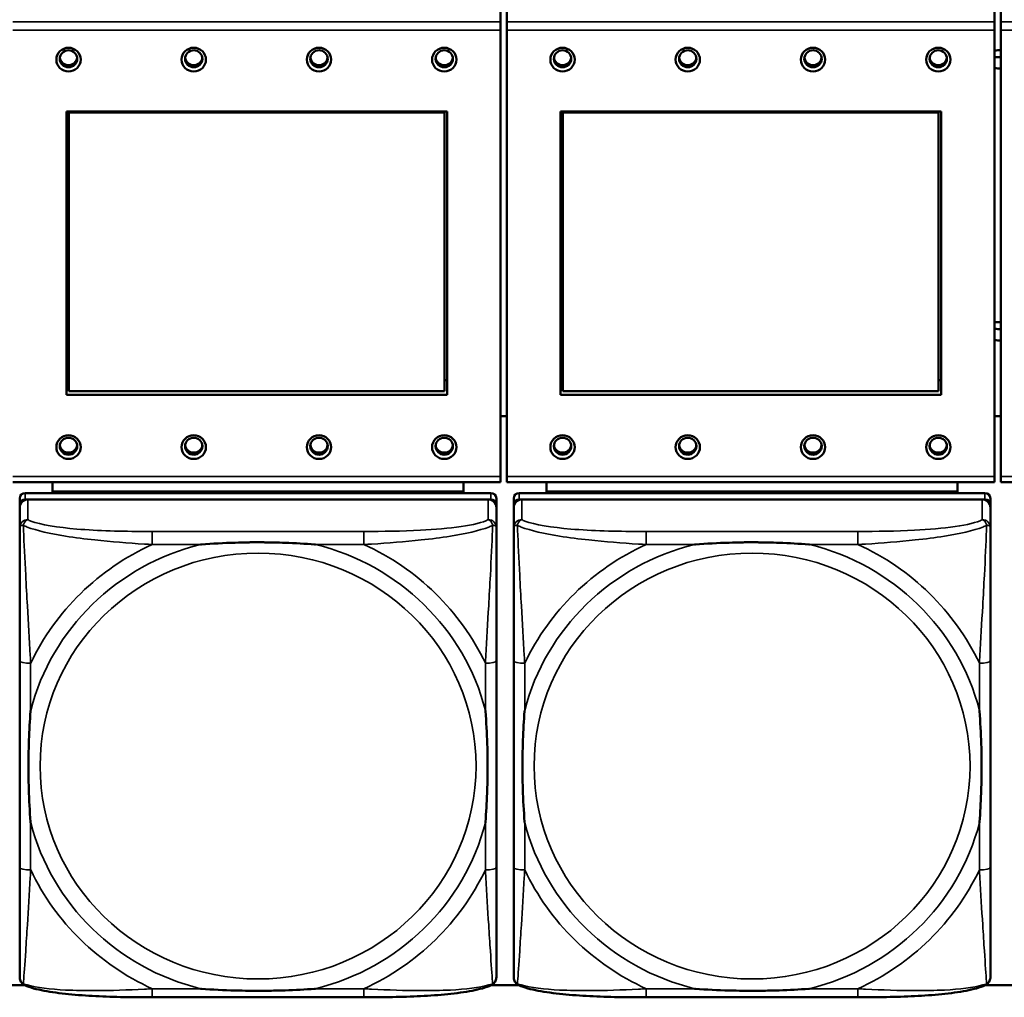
# Model space of a CAD drawing. Header units: inches. Extents: x 3.3 to 58.3, y 0.8 to 38.3.
# Tile 80 of 162: x 25 to 26.4, y 16.5 to 17.9. Entities that reach past the tile are written whole.
import ezdxf

# ---------------------------------------------------------------- set-up
doc = ezdxf.new("R2010")
doc.units = ezdxf.units.IN
doc.header["$MEASUREMENT"] = 0
doc.layers.add('Visible (ANSI)', color=7, linetype='Continuous', lineweight=50)
doc.layers.add('Visible Narrow (ANSI)', color=7, linetype='Continuous', lineweight=35)

msp = doc.modelspace()

# ---------------------------------------------------------------- linework, layer by layer
at = {"layer": 'Visible (ANSI)'}
for p, q in [((25.6595, 17.9145), (25.6595, 17.9845)), ((25.6685, 17.9145), (25.6685, 17.9845)), ((26.3695, 17.9145), (26.3695, 17.9845)), ((26.3785, 17.9145), (26.3785, 17.9845)), ((25.6595, 17.9145), (25.6595, 17.9026)), ((25.6595, 17.2607), (25.6595, 17.9026)), ((25.6685, 17.9026), (25.6685, 17.9145)), ((25.6685, 17.9026), (25.6685, 17.2607)), ((26.3695, 17.9145), (26.3695, 17.9026)), ((26.3695, 17.2607), (26.3695, 17.9026)), ((26.3785, 17.9026), (26.3785, 17.9145)), ((26.3785, 17.9026), (26.3785, 17.2607)), ((25.0355, 17.3779), (25.0355, 17.7854)), ((25.0355, 17.7854), (25.5825, 17.7854)), ((25.0391, 17.784), (25.0391, 17.7854)), ((25.0391, 17.784), (25.5789, 17.784)), ((25.0391, 17.3836), (25.0391, 17.784)), ((25.5789, 17.784), (25.5789, 17.7854)), ((25.5789, 17.784), (25.5789, 17.3836)), ((25.5825, 17.7854), (25.5825, 17.3779)), ((25.7455, 17.3779), (25.7455, 17.7854)), ((25.7455, 17.7854), (26.2925, 17.7854)), ((25.7491, 17.784), (25.7491, 17.7854)), ((25.7491, 17.784), (26.2889, 17.784)), ((25.7491, 17.3836), (25.7491, 17.784)), ((26.2889, 17.784), (26.2889, 17.7854)), ((26.2889, 17.784), (26.2889, 17.3836)), ((26.2925, 17.7854), (26.2925, 17.3779)), ((25.0355, 17.3992), (25.0391, 17.3992)), ((25.5789, 17.3992), (25.5825, 17.3992)), ((25.7455, 17.3992), (25.7491, 17.3992)), ((26.2889, 17.3992), (26.2925, 17.3992)), ((25.5825, 17.3779), (25.0355, 17.3779)), ((25.5789, 17.3836), (25.0391, 17.3836)), ((26.2925, 17.3779), (25.7455, 17.3779)), ((26.2889, 17.3836), (25.7491, 17.3836)), ((25.6595, 17.3474), (25.6685, 17.3474)), ((26.3695, 17.3474), (26.3785, 17.3474)), ((24.9585, 17.2528), (25.6595, 17.2528)), ((25.0156, 17.2392), (25.0156, 17.2528)), ((25.6061, 17.2528), (25.6061, 17.2392)), ((25.6595, 17.2607), (25.6595, 17.2528)), ((25.6685, 17.2528), (25.6685, 17.2607)), ((25.6685, 17.2528), (26.3695, 17.2528)), ((25.7256, 17.2392), (25.7256, 17.2528)), ((26.3161, 17.2528), (26.3161, 17.2392)), ((26.3695, 17.2607), (26.3695, 17.2528)), ((26.3785, 17.2528), (26.3785, 17.2607)), ((26.3785, 17.2528), (27.0795, 17.2528)), ((25.6455, 17.237), (24.9762, 17.237)), ((25.0156, 17.2392), (25.6061, 17.2392)), ((25.0156, 17.2391), (25.0156, 17.2392)), ((25.0156, 17.2391), (25.242, 17.2391)), ((25.0156, 17.2391), (25.0156, 17.237)), ((25.242, 17.237), (25.242, 17.2391)), ((25.3798, 17.2391), (25.6061, 17.2391)), ((25.3798, 17.2391), (25.3798, 17.237)), ((25.6061, 17.2392), (25.6061, 17.2391)), ((25.6061, 17.2391), (25.6061, 17.237)), ((26.3555, 17.237), (25.6862, 17.237)), ((25.7256, 17.2392), (26.3161, 17.2392)), ((25.7256, 17.2391), (25.7256, 17.2392)), ((25.7256, 17.2391), (25.952, 17.2391)), ((25.7256, 17.2391), (25.7256, 17.237)), ((25.952, 17.237), (25.952, 17.2391)), ((26.0898, 17.2391), (26.3161, 17.2391)), ((26.0898, 17.2391), (26.0898, 17.237)), ((26.3161, 17.2392), (26.3161, 17.2391)), ((26.3161, 17.2391), (26.3161, 17.237)), ((24.9683, 17.2293), (24.9683, 17.2201)), ((24.9762, 17.2278), (25.6455, 17.2278)), ((25.6416, 17.2278), (24.9802, 17.2278)), ((25.6534, 17.2201), (25.6534, 17.2293)), ((25.6783, 17.2293), (25.6783, 17.2201)), ((25.6862, 17.2278), (26.3555, 17.2278)), ((26.3516, 17.2278), (25.6902, 17.2278)), ((26.3634, 17.2201), (26.3634, 17.2293)), ((24.9683, 16.5661), (24.9683, 17.2201)), ((24.9683, 17.2162), (24.9683, 17.1872)), ((25.6534, 17.2201), (25.6534, 17.2162)), ((25.6534, 17.1872), (25.6534, 17.2162)), ((25.6783, 16.5661), (25.6783, 17.2201)), ((25.6783, 17.2162), (25.6783, 17.1872)), ((26.3634, 17.2201), (26.3634, 17.2162)), ((26.3634, 17.1872), (26.3634, 17.2162)), ((24.9683, 16.9955), (24.9683, 16.6985)), ((25.6534, 16.6985), (25.6534, 16.9955)), ((25.6783, 16.9955), (25.6783, 16.6985)), ((26.3634, 16.6985), (26.3634, 16.9955)), ((24.9365, 16.5296), (24.9752, 16.5296)), ((25.6465, 16.5296), (25.6852, 16.5296)), ((26.3565, 16.5296), (26.3952, 16.5296)), ((25.4628, 16.512), (25.1589, 16.512)), ((26.1728, 16.512), (25.8689, 16.512))]:
    msp.add_line(p, q, dxfattribs=at)
for centre, major_axis in [((25.0385, 17.86), (-0.0175, 0)), ((25.0385, 17.8612), (0.0125, 0)), ((25.2185, 17.86), (-0.0175, 0)), ((25.2185, 17.8612), (0.0125, 0)), ((25.3985, 17.86), (-0.0175, 0)), ((25.3985, 17.8612), (0.0125, 0)), ((25.5785, 17.86), (-0.0175, 0)), ((25.5785, 17.8612), (0.0125, 0)), ((25.7485, 17.86), (-0.0175, 0)), ((25.7485, 17.8612), (0.0125, 0)), ((25.9285, 17.86), (-0.0175, 0)), ((25.9285, 17.8612), (0.0125, 0)), ((26.1085, 17.86), (-0.0175, 0)), ((26.1085, 17.8612), (0.0125, 0)), ((26.2885, 17.86), (-0.0175, 0)), ((26.2885, 17.8612), (0.0125, 0)), ((25.0385, 17.303), (-0.0175, 0)), ((25.0385, 17.3043), (0.0125, 0)), ((25.2185, 17.303), (-0.0175, 0)), ((25.2185, 17.3043), (0.0125, 0)), ((25.3985, 17.303), (-0.0175, 0)), ((25.3985, 17.3043), (0.0125, 0)), ((25.5785, 17.303), (-0.0175, 0)), ((25.5785, 17.3043), (0.0125, 0)), ((25.7485, 17.303), (-0.0175, 0)), ((25.7485, 17.3043), (0.0125, 0)), ((25.9285, 17.303), (-0.0175, 0)), ((25.9285, 17.3043), (0.0125, 0)), ((26.1085, 17.303), (-0.0175, 0)), ((26.1085, 17.3043), (0.0125, 0)), ((26.2885, 17.303), (-0.0175, 0)), ((26.2885, 17.3043), (0.0125, 0))]:
    msp.add_ellipse(centre, major_axis=major_axis, ratio=0.977083, dxfattribs=at)
for centre, major_axis, start_param, end_param in [((26.3746, 17.8604), (0.0135, 0), 1.277292, 1.957738), ((25.0385, 17.8642), (-0.0125, 0), 0.124481, 3.017112), ((25.2185, 17.8642), (-0.0125, 0), 0.124481, 3.017112), ((25.3985, 17.8642), (-0.0125, 0), 0.124481, 3.017112), ((25.5785, 17.8642), (-0.0125, 0), 0.124481, 3.017112), ((25.7485, 17.8642), (-0.0125, 0), 0.124481, 3.017112), ((25.9285, 17.8642), (-0.0125, 0), 0.124481, 3.017112), ((26.1085, 17.8642), (-0.0125, 0), 0.124481, 3.017112), ((26.2885, 17.8642), (-0.0125, 0), 0.124481, 3.017112), ((26.3744, 17.8767), (-0.0135, 0), 1.19661, 1.876696), ((26.3746, 17.8604), (-0.0135, 0), 1.183855, 1.864301), ((26.3746, 17.4695), (0.0135, 0), 1.277292, 1.957738), ((26.3744, 17.4858), (-0.0135, 0), 1.19661, 1.876696), ((26.3746, 17.4695), (-0.0135, 0), 1.183855, 1.864301), ((25.0385, 17.3073), (-0.0125, 0), 0.124481, 3.017112), ((25.2185, 17.3073), (-0.0125, 0), 0.124481, 3.017112), ((25.3985, 17.3073), (-0.0125, 0), 0.124481, 3.017112), ((25.5785, 17.3073), (-0.0125, 0), 0.124481, 3.017112), ((25.7485, 17.3073), (-0.0125, 0), 0.124481, 3.017112), ((25.9285, 17.3073), (-0.0125, 0), 0.124481, 3.017112), ((26.1085, 17.3073), (-0.0125, 0), 0.124481, 3.017112), ((26.2885, 17.3073), (-0.0125, 0), 0.124481, 3.017112), ((24.9762, 17.2293), (-0.00787, 0), 4.712389, 6.283185), ((25.6455, 17.2293), (0.00787, 0), 0, 1.570796), ((25.6862, 17.2293), (-0.00787, 0), 4.712389, 6.283185), ((26.3555, 17.2293), (0.00787, 0), 0, 1.570796), ((24.9762, 17.2201), (-0.00787, 0), 4.712389, 6.283185), ((24.9802, 17.2162), (-0.0118, 0), 4.712389, 6.283185), ((25.6416, 17.2162), (0.0118, 0), 0, 1.570796), ((25.6455, 17.2201), (0.00787, 0), 0, 1.570796), ((25.6862, 17.2201), (-0.00787, 0), 4.712389, 6.283185), ((25.6902, 17.2162), (-0.0118, 0), 4.712389, 6.283185), ((26.3516, 17.2162), (0.0118, 0), 0, 1.570796), ((26.3555, 17.2201), (0.00787, 0), 0, 1.570796), ((24.9762, 16.5661), (-0.00787, 0), 0, 0.047273), ((25.6862, 16.5661), (-0.00787, 0), 0, 0.047273)]:
    msp.add_ellipse(centre, major_axis=major_axis, ratio=0.977083, start_param=start_param, end_param=end_param, dxfattribs=at)
for points, knots in [([(24.9683, 17.1872), (24.9683, 17.1643), (24.9683, 17.1188), (24.9683, 17.077), (24.9683, 17.0497), (24.9683, 17.0221), (24.9683, 16.9955)], [-0.5252205, -0.5252205, -0.5252205, -0.5252205, -0.20743, -0.20743, -0.20743, 0, 0, 0, 0]), ([(25.6534, 16.9955), (25.6534, 16.999), (25.6534, 17.0025), (25.6534, 17.006), (25.6534, 17.0386), (25.6534, 17.0724), (25.6534, 17.1051), (25.6534, 17.1336), (25.6534, 17.1624), (25.6534, 17.181), (25.6534, 17.1832), (25.6534, 17.1853), (25.6534, 17.1872)], [0, 0, 0, 0, 0.0272471, 0.0272471, 0.0272471, 0.2790553, 0.2790553, 0.2790553, 0.4988354, 0.4988354, 0.4988354, 0.5252205, 0.5252205, 0.5252205, 0.5252205]), ([(25.6783, 17.1872), (25.6783, 17.1643), (25.6783, 17.1188), (25.6783, 17.077), (25.6783, 17.0497), (25.6783, 17.0221), (25.6783, 16.9955)], [-0.5252205, -0.5252205, -0.5252205, -0.5252205, -0.20743, -0.20743, -0.20743, 0, 0, 0, 0]), ([(26.3634, 16.9955), (26.3634, 16.999), (26.3634, 17.0025), (26.3634, 17.006), (26.3634, 17.0386), (26.3634, 17.0724), (26.3634, 17.1051), (26.3634, 17.1336), (26.3634, 17.1624), (26.3634, 17.181), (26.3634, 17.1832), (26.3634, 17.1853), (26.3634, 17.1872)], [0, 0, 0, 0, 0.0272471, 0.0272471, 0.0272471, 0.2790553, 0.2790553, 0.2790553, 0.4988354, 0.4988354, 0.4988354, 0.5252205, 0.5252205, 0.5252205, 0.5252205]), ([(25.2281, 17.163), (25.2285, 17.163), (25.229, 17.163), (25.2455, 17.1642), (25.2616, 17.1651), (25.2845, 17.1658), (25.2912, 17.166), (25.3004, 17.1661), (25.3029, 17.1661), (25.3069, 17.1661), (25.3085, 17.1661), (25.3117, 17.1661), (25.3132, 17.1661), (25.3168, 17.1661), (25.3188, 17.1661), (25.325, 17.166), (25.3291, 17.166), (25.3388, 17.1658), (25.3444, 17.1656), (25.3642, 17.1649), (25.3783, 17.1641), (25.3927, 17.163), (25.3932, 17.163), (25.3936, 17.163)], [-0.416114, -0.416114, -0.416114, -0.416114, -0.4127691, -0.4127691, -0.2896446, -0.2896446, -0.2388934, -0.2388934, -0.2201881, -0.2201881, -0.2080204, -0.2080204, -0.196499, -0.196499, -0.1809939, -0.1809939, -0.149741, -0.149741, -0.1073162, -0.1073162, 0, 0, 0.0033356, 0.0033356, 0.0033356, 0.0033356]), ([(25.9381, 17.163), (25.9385, 17.163), (25.939, 17.163), (25.9555, 17.1642), (25.9716, 17.1651), (25.9945, 17.1658), (26.0012, 17.166), (26.0104, 17.1661), (26.0129, 17.1661), (26.0169, 17.1661), (26.0185, 17.1661), (26.0217, 17.1661), (26.0232, 17.1661), (26.0268, 17.1661), (26.0288, 17.1661), (26.035, 17.166), (26.0391, 17.166), (26.0488, 17.1658), (26.0544, 17.1656), (26.0742, 17.1649), (26.0883, 17.1641), (26.1027, 17.163), (26.1032, 17.163), (26.1036, 17.163)], [-0.416114, -0.416114, -0.416114, -0.416114, -0.4127691, -0.4127691, -0.2896446, -0.2896446, -0.2388934, -0.2388934, -0.2201881, -0.2201881, -0.2080204, -0.2080204, -0.196499, -0.196499, -0.1809939, -0.1809939, -0.149741, -0.149741, -0.1073162, -0.1073162, 0, 0, 0.0033356, 0.0033356, 0.0033356, 0.0033356]), ([(24.9841, 16.7628), (24.9841, 16.7633), (24.984, 16.7637), (24.9828, 16.7798), (24.9819, 16.7955), (24.9812, 16.818), (24.9811, 16.8245), (24.981, 16.8335), (24.9809, 16.8359), (24.9809, 16.8399), (24.9809, 16.8415), (24.9809, 16.8445), (24.9809, 16.846), (24.9809, 16.8495), (24.9809, 16.8515), (24.981, 16.8575), (24.9811, 16.8616), (24.9813, 16.8711), (24.9814, 16.8765), (24.9821, 16.8958), (24.9829, 16.9095), (24.984, 16.9237), (24.9841, 16.9241), (24.9841, 16.9245)], [-0.416114, -0.416114, -0.416114, -0.416114, -0.4127691, -0.4127691, -0.2896446, -0.2896446, -0.2388934, -0.2388934, -0.2201881, -0.2201881, -0.2080204, -0.2080204, -0.196499, -0.196499, -0.1809939, -0.1809939, -0.149741, -0.149741, -0.1073162, -0.1073162, 0, 0, 0.0033356, 0.0033356, 0.0033356, 0.0033356]), ([(25.6376, 16.9245), (25.6377, 16.9241), (25.6377, 16.9237), (25.6389, 16.9076), (25.6398, 16.8919), (25.6405, 16.8695), (25.6406, 16.8629), (25.6408, 16.854), (25.6408, 16.8516), (25.6408, 16.8476), (25.6408, 16.846), (25.6408, 16.843), (25.6408, 16.8415), (25.6408, 16.838), (25.6408, 16.836), (25.6407, 16.8299), (25.6407, 16.8259), (25.6405, 16.8164), (25.6403, 16.8109), (25.6396, 16.7916), (25.6388, 16.7778), (25.6377, 16.7637), (25.6377, 16.7633), (25.6376, 16.7628)], [-0.416114, -0.416114, -0.416114, -0.416114, -0.4127691, -0.4127691, -0.2896446, -0.2896446, -0.2388934, -0.2388934, -0.2201881, -0.2201881, -0.2080204, -0.2080204, -0.196499, -0.196499, -0.1809939, -0.1809939, -0.149741, -0.149741, -0.1073162, -0.1073162, 0, 0, 0.0033356, 0.0033356, 0.0033356, 0.0033356]), ([(25.6941, 16.7628), (25.6941, 16.7633), (25.694, 16.7637), (25.6928, 16.7798), (25.6919, 16.7955), (25.6912, 16.818), (25.6911, 16.8245), (25.691, 16.8335), (25.6909, 16.8359), (25.6909, 16.8399), (25.6909, 16.8415), (25.6909, 16.8445), (25.6909, 16.846), (25.6909, 16.8495), (25.6909, 16.8515), (25.691, 16.8575), (25.6911, 16.8616), (25.6913, 16.8711), (25.6914, 16.8765), (25.6921, 16.8958), (25.6929, 16.9095), (25.694, 16.9237), (25.6941, 16.9241), (25.6941, 16.9245)], [-0.416114, -0.416114, -0.416114, -0.416114, -0.4127691, -0.4127691, -0.2896446, -0.2896446, -0.2388934, -0.2388934, -0.2201881, -0.2201881, -0.2080204, -0.2080204, -0.196499, -0.196499, -0.1809939, -0.1809939, -0.149741, -0.149741, -0.1073162, -0.1073162, 0, 0, 0.0033356, 0.0033356, 0.0033356, 0.0033356]), ([(26.3476, 16.9245), (26.3477, 16.9241), (26.3477, 16.9237), (26.3489, 16.9076), (26.3498, 16.8919), (26.3505, 16.8695), (26.3506, 16.8629), (26.3508, 16.854), (26.3508, 16.8516), (26.3508, 16.8476), (26.3508, 16.846), (26.3508, 16.843), (26.3508, 16.8415), (26.3508, 16.838), (26.3508, 16.836), (26.3507, 16.8299), (26.3507, 16.8259), (26.3505, 16.8164), (26.3503, 16.8109), (26.3496, 16.7916), (26.3488, 16.7778), (26.3477, 16.7637), (26.3477, 16.7633), (26.3476, 16.7628)], [-0.416114, -0.416114, -0.416114, -0.416114, -0.4127691, -0.4127691, -0.2896446, -0.2896446, -0.2388934, -0.2388934, -0.2201881, -0.2201881, -0.2080204, -0.2080204, -0.196499, -0.196499, -0.1809939, -0.1809939, -0.149741, -0.149741, -0.1073162, -0.1073162, 0, 0, 0.0033356, 0.0033356, 0.0033356, 0.0033356]), ([(24.9683, 16.6985), (24.9683, 16.672), (24.9683, 16.6451), (24.9683, 16.6206), (24.9683, 16.5829), (24.9683, 16.5471), (24.9683, 16.541)], [3.9382945, 3.9382945, 3.9382945, 3.9382945, 4.1457245, 4.1457245, 4.1457245, 4.463515, 4.463515, 4.463515, 4.463515]), ([(25.6534, 16.541), (25.6534, 16.5471), (25.6534, 16.5829), (25.6534, 16.6206), (25.6534, 16.6451), (25.6534, 16.672), (25.6534, 16.6985)], [-0.5252205, -0.5252205, -0.5252205, -0.5252205, -0.20743, -0.20743, -0.20743, 0, 0, 0, 0]), ([(25.6783, 16.6985), (25.6783, 16.672), (25.6783, 16.6451), (25.6783, 16.6206), (25.6783, 16.5829), (25.6783, 16.5471), (25.6783, 16.541)], [3.9382945, 3.9382945, 3.9382945, 3.9382945, 4.1457245, 4.1457245, 4.1457245, 4.463515, 4.463515, 4.463515, 4.463515]), ([(26.3634, 16.541), (26.3634, 16.5471), (26.3634, 16.5829), (26.3634, 16.6206), (26.3634, 16.6451), (26.3634, 16.672), (26.3634, 16.6985)], [-0.5252205, -0.5252205, -0.5252205, -0.5252205, -0.20743, -0.20743, -0.20743, 0, 0, 0, 0]), ([(24.9756, 16.5294), (24.9748, 16.5298), (24.9739, 16.5303), (24.9723, 16.5316), (24.9716, 16.5323), (24.9703, 16.534), (24.9698, 16.5349), (24.969, 16.5367), (24.9687, 16.5376), (24.9684, 16.5393), (24.9683, 16.5402), (24.9683, 16.541)], [0.0113303, 0.0113303, 0.0113303, 0.0113303, 0.0143189, 0.0143189, 0.01730751, 0.01730751, 0.02029611, 0.02029611, 0.02328471, 0.02328471, 0.02627331, 0.02627331, 0.02627331, 0.02627331]), ([(25.1589, 16.512), (25.1454, 16.512), (25.1317, 16.5121), (25.1045, 16.5126), (25.0909, 16.513), (25.0643, 16.5144), (25.0513, 16.5153), (25.0261, 16.5178), (25.0141, 16.5194), (24.9981, 16.5224), (24.9931, 16.5236), (24.9837, 16.5262), (24.9795, 16.5276), (24.9756, 16.5294)], [0, 0, 0, 0, 0.1022588, 0.1022588, 0.2045176, 0.2045176, 0.3067764, 0.3067764, 0.4090352, 0.4090352, 0.4601646, 0.4601646, 0.5112941, 0.5112941, 0.5112941, 0.5112941]), ([(25.6461, 16.5294), (25.6422, 16.5276), (25.638, 16.5262), (25.6288, 16.5236), (25.6238, 16.5225), (25.608, 16.5194), (25.596, 16.5178), (25.5709, 16.5153), (25.5578, 16.5144), (25.5313, 16.5131), (25.5177, 16.5126), (25.4905, 16.5121), (25.4768, 16.512), (25.4631, 16.512), (25.463, 16.512), (25.4628, 16.512)], [-4.4495886, -4.4495886, -4.4495886, -4.4495886, -4.3984592, -4.3984592, -4.3485034, -4.3485034, -4.2462446, -4.2462446, -4.1439858, -4.1439858, -4.041727, -4.041727, -3.9394682, -3.9394682, -3.9382945, -3.9382945, -3.9382945, -3.9382945]), ([(25.6461, 16.5294), (25.6469, 16.5298), (25.6478, 16.5303), (25.6494, 16.5316), (25.6501, 16.5323), (25.6514, 16.534), (25.6519, 16.5349), (25.6527, 16.5367), (25.653, 16.5376), (25.6533, 16.5393), (25.6534, 16.5402), (25.6534, 16.541)], [0.0113303, 0.0113303, 0.0113303, 0.0113303, 0.0143189, 0.0143189, 0.01730751, 0.01730751, 0.02029611, 0.02029611, 0.02328471, 0.02328471, 0.02627331, 0.02627331, 0.02627331, 0.02627331]), ([(25.6856, 16.5294), (25.6848, 16.5298), (25.6839, 16.5303), (25.6823, 16.5316), (25.6816, 16.5323), (25.6803, 16.534), (25.6798, 16.5349), (25.679, 16.5367), (25.6787, 16.5376), (25.6784, 16.5393), (25.6783, 16.5402), (25.6783, 16.541)], [0.0113303, 0.0113303, 0.0113303, 0.0113303, 0.0143189, 0.0143189, 0.01730751, 0.01730751, 0.02029611, 0.02029611, 0.02328471, 0.02328471, 0.02627331, 0.02627331, 0.02627331, 0.02627331]), ([(25.8689, 16.512), (25.8554, 16.512), (25.8417, 16.5121), (25.8145, 16.5126), (25.8009, 16.513), (25.7743, 16.5144), (25.7613, 16.5153), (25.7361, 16.5178), (25.7241, 16.5194), (25.7081, 16.5224), (25.7031, 16.5236), (25.6937, 16.5262), (25.6895, 16.5276), (25.6856, 16.5294)], [0, 0, 0, 0, 0.1022588, 0.1022588, 0.2045176, 0.2045176, 0.3067764, 0.3067764, 0.4090352, 0.4090352, 0.4601646, 0.4601646, 0.5112941, 0.5112941, 0.5112941, 0.5112941]), ([(26.3561, 16.5294), (26.3522, 16.5276), (26.348, 16.5262), (26.3388, 16.5236), (26.3338, 16.5225), (26.318, 16.5194), (26.306, 16.5178), (26.2809, 16.5153), (26.2678, 16.5144), (26.2413, 16.5131), (26.2277, 16.5126), (26.2005, 16.5121), (26.1868, 16.512), (26.1731, 16.512), (26.173, 16.512), (26.1728, 16.512)], [-4.4495886, -4.4495886, -4.4495886, -4.4495886, -4.3984592, -4.3984592, -4.3485034, -4.3485034, -4.2462446, -4.2462446, -4.1439858, -4.1439858, -4.041727, -4.041727, -3.9394682, -3.9394682, -3.9382945, -3.9382945, -3.9382945, -3.9382945]), ([(26.3561, 16.5294), (26.3569, 16.5298), (26.3578, 16.5303), (26.3594, 16.5316), (26.3601, 16.5323), (26.3614, 16.534), (26.3619, 16.5349), (26.3627, 16.5367), (26.363, 16.5376), (26.3633, 16.5393), (26.3634, 16.5402), (26.3634, 16.541)], [0.0113303, 0.0113303, 0.0113303, 0.0113303, 0.0143189, 0.0143189, 0.01730751, 0.01730751, 0.02029611, 0.02029611, 0.02328471, 0.02328471, 0.02627331, 0.02627331, 0.02627331, 0.02627331]), ([(25.3936, 16.5244), (25.3932, 16.5244), (25.3927, 16.5243), (25.3783, 16.5233), (25.3642, 16.5225), (25.3444, 16.5218), (25.3388, 16.5217), (25.3291, 16.5215), (25.325, 16.5214), (25.3188, 16.5214), (25.3168, 16.5214), (25.3132, 16.5214), (25.3117, 16.5214), (25.3085, 16.5214), (25.3069, 16.5214), (25.3029, 16.5214), (25.3004, 16.5214), (25.2912, 16.5215), (25.2845, 16.5216), (25.2616, 16.5223), (25.2455, 16.5231), (25.229, 16.5243), (25.2285, 16.5244), (25.2281, 16.5244)], [-0.4149464, -0.4149464, -0.4149464, -0.4149464, -0.41162, -0.41162, -0.3046026, -0.3046026, -0.2622958, -0.2622958, -0.23113, -0.23113, -0.215668, -0.215668, -0.2041787, -0.2041787, -0.1920448, -0.1920448, -0.1733916, -0.1733916, -0.1227817, -0.1227817, 0, 0, 0.0033356, 0.0033356, 0.0033356, 0.0033356]), ([(26.1036, 16.5244), (26.1032, 16.5244), (26.1027, 16.5243), (26.0883, 16.5233), (26.0742, 16.5225), (26.0544, 16.5218), (26.0488, 16.5217), (26.0391, 16.5215), (26.035, 16.5214), (26.0288, 16.5214), (26.0268, 16.5214), (26.0232, 16.5214), (26.0217, 16.5214), (26.0185, 16.5214), (26.0169, 16.5214), (26.0129, 16.5214), (26.0104, 16.5214), (26.0012, 16.5215), (25.9945, 16.5216), (25.9716, 16.5223), (25.9555, 16.5231), (25.939, 16.5243), (25.9385, 16.5244), (25.9381, 16.5244)], [-0.4149464, -0.4149464, -0.4149464, -0.4149464, -0.41162, -0.41162, -0.3046026, -0.3046026, -0.2622958, -0.2622958, -0.23113, -0.23113, -0.215668, -0.215668, -0.2041787, -0.2041787, -0.1920448, -0.1920448, -0.1733916, -0.1733916, -0.1227817, -0.1227817, 0, 0, 0.0033356, 0.0033356, 0.0033356, 0.0033356])]:
    msp.add_open_spline(points, degree=3, knots=knots, dxfattribs=at)
at = {"layer": 'Visible Narrow (ANSI)'}
for p, q in [((25.6595, 17.9145), (24.9585, 17.9145)), ((24.9585, 17.9026), (25.6595, 17.9026)), ((26.3695, 17.9145), (25.6685, 17.9145)), ((25.6685, 17.9026), (26.3695, 17.9026)), ((27.0795, 17.9145), (26.3785, 17.9145)), ((26.3785, 17.9026), (27.0795, 17.9026)), ((25.6595, 17.2607), (24.9585, 17.2607)), ((26.3695, 17.2607), (25.6685, 17.2607)), ((27.0795, 17.2607), (26.3785, 17.2607)), ((24.9762, 17.2278), (24.9762, 17.237)), ((25.6455, 17.237), (25.6455, 17.2278)), ((25.6862, 17.2278), (25.6862, 17.237)), ((26.3555, 17.237), (26.3555, 17.2278)), ((24.9802, 17.1987), (24.9802, 17.2278)), ((25.6416, 17.2278), (25.6416, 17.1987)), ((25.6902, 17.1987), (25.6902, 17.2278)), ((26.3516, 17.2278), (26.3516, 17.1987)), ((25.1589, 17.1817), (25.1589, 17.163)), ((25.4628, 17.1817), (25.1589, 17.1817)), ((25.4628, 17.1817), (25.4628, 17.163)), ((25.8689, 17.1817), (25.8689, 17.163)), ((26.1728, 17.1817), (25.8689, 17.1817)), ((26.1728, 17.1817), (26.1728, 17.163)), ((25.1589, 17.163), (25.2281, 17.163)), ((25.3936, 17.163), (25.4628, 17.163)), ((25.8689, 17.163), (25.9381, 17.163)), ((26.1036, 17.163), (26.1728, 17.163)), ((24.9841, 16.9245), (24.9841, 16.9922)), ((25.6376, 16.9922), (25.6376, 16.9245)), ((25.6941, 16.9245), (25.6941, 16.9922)), ((26.3476, 16.9922), (26.3476, 16.9245)), ((24.9841, 16.6952), (24.9841, 16.7628)), ((25.6376, 16.7628), (25.6376, 16.6952)), ((25.6941, 16.6952), (25.6941, 16.7628)), ((26.3476, 16.7628), (26.3476, 16.6952)), ((25.1589, 16.5244), (25.1589, 16.512)), ((25.2281, 16.5244), (25.1589, 16.5244)), ((25.4628, 16.5244), (25.3936, 16.5244)), ((25.4628, 16.5244), (25.4628, 16.512)), ((25.8689, 16.5244), (25.8689, 16.512)), ((25.9381, 16.5244), (25.8689, 16.5244)), ((26.1728, 16.5244), (26.1036, 16.5244)), ((26.1728, 16.5244), (26.1728, 16.512))]:
    msp.add_line(p, q, dxfattribs=at)
for centre, major_axis, ratio, start_param, end_param in [((24.9802, 17.1872), (-0.0118, 0), 0.977083, 4.712389, 6.283185), ((25.6416, 17.1872), (0.0118, 0), 0.977083, 0, 1.570796), ((25.6902, 17.1872), (-0.0118, 0), 0.977083, 4.712389, 6.283185), ((26.3516, 17.1872), (0.0118, 0), 0.977083, 0, 1.570796), ((25.3109, 16.8437), (-0.3371, 0), 0.977083, 4.960405, 6.035169), ((25.3109, 16.8437), (-0.3604, 0), 0.977083, 5.147686, 5.847888), ((25.3109, 16.8437), (0.3371, 0), 0.977083, 0.248016, 1.32278), ((25.3109, 16.8437), (-0.3604, 0), 0.977083, 3.57689, 4.277092), ((26.0209, 16.8437), (-0.3371, 0), 0.977083, 4.960405, 6.035169), ((26.0209, 16.8437), (-0.3604, 0), 0.977083, 5.147686, 5.847888), ((26.0209, 16.8437), (0.3371, 0), 0.977083, 0.248016, 1.32278), ((26.0209, 16.8437), (-0.3604, 0), 0.977083, 3.57689, 4.277092), ((24.9841, 16.9955), (-0.0157, 0), 0.21286, 0, 1.570796), ((25.6376, 16.9955), (0.0157, 0), 0.21286, 4.712389, 6.283185), ((25.6941, 16.9955), (-0.0157, 0), 0.21286, 0, 1.570796), ((26.3476, 16.9955), (0.0157, 0), 0.21286, 4.712389, 6.283185), ((25.3109, 16.8437), (-0.3371, 0), 0.977083, 0.248016, 1.32278), ((25.3109, 16.8437), (0.3371, 0), 0.977083, 4.960405, 6.035169), ((26.0209, 16.8437), (-0.3371, 0), 0.977083, 0.248016, 1.32278), ((26.0209, 16.8437), (0.3371, 0), 0.977083, 4.960405, 6.035169), ((24.9841, 16.6985), (-0.0157, 0), 0.21286, 0, 1.570796), ((25.6376, 16.6985), (0.0157, 0), 0.21286, 4.712389, 6.283185), ((25.6941, 16.6985), (-0.0157, 0), 0.21286, 0, 1.570796), ((26.3476, 16.6985), (0.0157, 0), 0.21286, 4.712389, 6.283185), ((25.3109, 16.8437), (0.3604, 0), 0.977083, 3.57689, 4.277092), ((25.3109, 16.8437), (0.3604, 0), 0.977083, 5.147686, 5.847888), ((26.0209, 16.8437), (0.3604, 0), 0.977083, 3.57689, 4.277092), ((26.0209, 16.8437), (0.3604, 0), 0.977083, 5.147686, 5.847888)]:
    msp.add_ellipse(centre, major_axis=major_axis, ratio=ratio, start_param=start_param, end_param=end_param, dxfattribs=at)
for centre in [(25.3109, 16.8445), (26.0209, 16.8445)]:
    msp.add_ellipse(centre, major_axis=(-0.3133, 0), ratio=0.977083, dxfattribs=at)
for points, knots in [([(24.9736, 17.1906), (24.9738, 17.1913), (24.974, 17.192), (24.9746, 17.1934), (24.9749, 17.1941), (24.9755, 17.1951), (24.9757, 17.1955), (24.9762, 17.196), (24.9763, 17.1962), (24.9767, 17.1966), (24.9769, 17.1968), (24.9776, 17.1974), (24.978, 17.1977), (24.979, 17.1983), (24.9795, 17.1986), (24.9802, 17.1987)], [-0.00012419, -0.00012419, -0.00012419, -0.00012419, 0.00449537, 0.00449537, 0.00977487, 0.00977487, 0.01307456, 0.01307456, 0.0147244, 0.0147244, 0.01736415, 0.01736415, 0.02158775, 0.02158775, 0.02627331, 0.02627331, 0.02627331, 0.02627331]), ([(25.1589, 17.1817), (25.1553, 17.1817), (25.1517, 17.1817), (25.1481, 17.1817), (25.1149, 17.1819), (25.0812, 17.1826), (25.0504, 17.1852), (25.0234, 17.1875), (24.9979, 17.1913), (24.9844, 17.1967), (24.9828, 17.1974), (24.9814, 17.198), (24.9802, 17.1987)], [0, 0, 0, 0, 0.0272471, 0.0272471, 0.0272471, 0.2790553, 0.2790553, 0.2790553, 0.4988354, 0.4988354, 0.4988354, 0.5252205, 0.5252205, 0.5252205, 0.5252205]), ([(25.6416, 17.1987), (25.6267, 17.1904), (25.5851, 17.1855), (25.5444, 17.1834), (25.5179, 17.1821), (25.49, 17.1817), (25.4628, 17.1817)], [-0.5252205, -0.5252205, -0.5252205, -0.5252205, -0.20743, -0.20743, -0.20743, 0, 0, 0, 0]), ([(25.6416, 17.1987), (25.6422, 17.1986), (25.6427, 17.1983), (25.6437, 17.1977), (25.6442, 17.1974), (25.6448, 17.1968), (25.6451, 17.1966), (25.6454, 17.1962), (25.6456, 17.196), (25.646, 17.1955), (25.6462, 17.1951), (25.6468, 17.1941), (25.6472, 17.1934), (25.6477, 17.192), (25.6479, 17.1913), (25.6481, 17.1906)], [-0.02627331, -0.02627331, -0.02627331, -0.02627331, -0.02158775, -0.02158775, -0.01736415, -0.01736415, -0.0147244, -0.0147244, -0.01307456, -0.01307456, -0.00977487, -0.00977487, -0.00449537, -0.00449537, 0.00012419, 0.00012419, 0.00012419, 0.00012419]), ([(25.6836, 17.1906), (25.6838, 17.1913), (25.684, 17.192), (25.6846, 17.1934), (25.6849, 17.1941), (25.6855, 17.1951), (25.6857, 17.1955), (25.6862, 17.196), (25.6863, 17.1962), (25.6867, 17.1966), (25.6869, 17.1968), (25.6876, 17.1974), (25.688, 17.1977), (25.689, 17.1983), (25.6895, 17.1986), (25.6902, 17.1987)], [-0.00012419, -0.00012419, -0.00012419, -0.00012419, 0.00449537, 0.00449537, 0.00977487, 0.00977487, 0.01307456, 0.01307456, 0.0147244, 0.0147244, 0.01736415, 0.01736415, 0.02158775, 0.02158775, 0.02627331, 0.02627331, 0.02627331, 0.02627331]), ([(25.8689, 17.1817), (25.8653, 17.1817), (25.8617, 17.1817), (25.8581, 17.1817), (25.8249, 17.1819), (25.7912, 17.1826), (25.7604, 17.1852), (25.7334, 17.1875), (25.7079, 17.1913), (25.6944, 17.1967), (25.6928, 17.1974), (25.6914, 17.198), (25.6902, 17.1987)], [0, 0, 0, 0, 0.0272471, 0.0272471, 0.0272471, 0.2790553, 0.2790553, 0.2790553, 0.4988354, 0.4988354, 0.4988354, 0.5252205, 0.5252205, 0.5252205, 0.5252205]), ([(26.3516, 17.1987), (26.3367, 17.1904), (26.2951, 17.1855), (26.2544, 17.1834), (26.2279, 17.1821), (26.2, 17.1817), (26.1728, 17.1817)], [-0.5252205, -0.5252205, -0.5252205, -0.5252205, -0.20743, -0.20743, -0.20743, 0, 0, 0, 0]), ([(26.3516, 17.1987), (26.3522, 17.1986), (26.3527, 17.1983), (26.3537, 17.1977), (26.3542, 17.1974), (26.3548, 17.1968), (26.3551, 17.1966), (26.3554, 17.1962), (26.3556, 17.196), (26.356, 17.1955), (26.3562, 17.1951), (26.3568, 17.1941), (26.3572, 17.1934), (26.3577, 17.192), (26.3579, 17.1913), (26.3581, 17.1906)], [-0.02627331, -0.02627331, -0.02627331, -0.02627331, -0.02158775, -0.02158775, -0.01736415, -0.01736415, -0.0147244, -0.0147244, -0.01307456, -0.01307456, -0.00977487, -0.00977487, -0.00449537, -0.00449537, 0.00012419, 0.00012419, 0.00012419, 0.00012419]), ([(24.9683, 17.1872), (24.9683, 17.1876), (24.9684, 17.188), (24.9687, 17.1886), (24.9688, 17.1889), (24.9692, 17.1892), (24.9693, 17.1894), (24.9696, 17.1896), (24.9697, 17.1896), (24.97, 17.1899), (24.9702, 17.19), (24.971, 17.1902), (24.9715, 17.1904), (24.9725, 17.1905), (24.973, 17.1906), (24.9736, 17.1906)], [-0.02627331, -0.02627331, -0.02627331, -0.02627331, -0.02158775, -0.02158775, -0.01736415, -0.01736415, -0.0147244, -0.0147244, -0.01307456, -0.01307456, -0.00977487, -0.00977487, -0.00449537, -0.00449537, 0.00012419, 0.00012419, 0.00012419, 0.00012419]), ([(24.9841, 16.9922), (24.9839, 16.9958), (24.9837, 16.9995), (24.9822, 17.0264), (24.9807, 17.0505), (24.9785, 17.0894), (24.9777, 17.1042), (24.9757, 17.1424), (24.9746, 17.1654), (24.9738, 17.1857), (24.9737, 17.1882), (24.9736, 17.1906)], [0, 0, 0, 0, 0.0278591, 0.0278591, 0.201273, 0.201273, 0.3066357, 0.3066357, 0.475216, 0.475216, 0.5007189, 0.5007189, 0.5007189, 0.5007189]), ([(24.9736, 17.1906), (24.9753, 17.1897), (24.9772, 17.1889), (24.9926, 17.1829), (25.0127, 17.1785), (25.0479, 17.1728), (25.062, 17.171), (25.0998, 17.1669), (25.124, 17.165), (25.1514, 17.1634), (25.1551, 17.1632), (25.1589, 17.163)], [-0.5007189, -0.5007189, -0.5007189, -0.5007189, -0.475216, -0.475216, -0.3066357, -0.3066357, -0.201273, -0.201273, -0.0278591, -0.0278591, 0, 0, 0, 0]), ([(25.4628, 17.163), (25.4666, 17.1632), (25.4703, 17.1634), (25.4977, 17.165), (25.5219, 17.1669), (25.5597, 17.171), (25.5738, 17.1728), (25.609, 17.1785), (25.6291, 17.1829), (25.6446, 17.1889), (25.6464, 17.1897), (25.6481, 17.1906)], [0, 0, 0, 0, 0.0278591, 0.0278591, 0.201273, 0.201273, 0.3066357, 0.3066357, 0.475216, 0.475216, 0.5007189, 0.5007189, 0.5007189, 0.5007189]), ([(25.6481, 17.1906), (25.648, 17.1882), (25.6479, 17.1857), (25.6471, 17.1654), (25.646, 17.1424), (25.644, 17.1042), (25.6432, 17.0894), (25.641, 17.0505), (25.6396, 17.0264), (25.638, 16.9995), (25.6378, 16.9958), (25.6376, 16.9922)], [-0.5007189, -0.5007189, -0.5007189, -0.5007189, -0.475216, -0.475216, -0.3066357, -0.3066357, -0.201273, -0.201273, -0.0278591, -0.0278591, 0, 0, 0, 0]), ([(25.6481, 17.1906), (25.6487, 17.1906), (25.6492, 17.1905), (25.6503, 17.1904), (25.6508, 17.1902), (25.6515, 17.19), (25.6517, 17.1899), (25.6521, 17.1896), (25.6522, 17.1896), (25.6524, 17.1894), (25.6526, 17.1892), (25.6529, 17.1889), (25.6531, 17.1886), (25.6533, 17.188), (25.6534, 17.1876), (25.6534, 17.1872)], [-0.00012419, -0.00012419, -0.00012419, -0.00012419, 0.00449537, 0.00449537, 0.00977487, 0.00977487, 0.01307456, 0.01307456, 0.0147244, 0.0147244, 0.01736415, 0.01736415, 0.02158775, 0.02158775, 0.02627331, 0.02627331, 0.02627331, 0.02627331]), ([(25.6783, 17.1872), (25.6783, 17.1876), (25.6784, 17.188), (25.6787, 17.1886), (25.6788, 17.1889), (25.6792, 17.1892), (25.6793, 17.1894), (25.6796, 17.1896), (25.6797, 17.1896), (25.68, 17.1899), (25.6802, 17.19), (25.681, 17.1902), (25.6815, 17.1904), (25.6825, 17.1905), (25.683, 17.1906), (25.6836, 17.1906)], [-0.02627331, -0.02627331, -0.02627331, -0.02627331, -0.02158775, -0.02158775, -0.01736415, -0.01736415, -0.0147244, -0.0147244, -0.01307456, -0.01307456, -0.00977487, -0.00977487, -0.00449537, -0.00449537, 0.00012419, 0.00012419, 0.00012419, 0.00012419]), ([(25.6941, 16.9922), (25.6939, 16.9958), (25.6937, 16.9995), (25.6922, 17.0264), (25.6907, 17.0505), (25.6885, 17.0894), (25.6877, 17.1042), (25.6857, 17.1424), (25.6846, 17.1654), (25.6838, 17.1857), (25.6837, 17.1882), (25.6836, 17.1906)], [0, 0, 0, 0, 0.0278591, 0.0278591, 0.201273, 0.201273, 0.3066357, 0.3066357, 0.475216, 0.475216, 0.5007189, 0.5007189, 0.5007189, 0.5007189]), ([(25.6836, 17.1906), (25.6853, 17.1897), (25.6872, 17.1889), (25.7026, 17.1829), (25.7227, 17.1785), (25.7579, 17.1728), (25.772, 17.171), (25.8098, 17.1669), (25.834, 17.165), (25.8614, 17.1634), (25.8651, 17.1632), (25.8689, 17.163)], [-0.5007189, -0.5007189, -0.5007189, -0.5007189, -0.475216, -0.475216, -0.3066357, -0.3066357, -0.201273, -0.201273, -0.0278591, -0.0278591, 0, 0, 0, 0]), ([(26.1728, 17.163), (26.1766, 17.1632), (26.1803, 17.1634), (26.2077, 17.165), (26.2319, 17.1669), (26.2697, 17.171), (26.2838, 17.1728), (26.319, 17.1785), (26.3391, 17.1829), (26.3546, 17.1889), (26.3564, 17.1897), (26.3581, 17.1906)], [0, 0, 0, 0, 0.0278591, 0.0278591, 0.201273, 0.201273, 0.3066357, 0.3066357, 0.475216, 0.475216, 0.5007189, 0.5007189, 0.5007189, 0.5007189]), ([(26.3581, 17.1906), (26.358, 17.1882), (26.3579, 17.1857), (26.3571, 17.1654), (26.356, 17.1424), (26.354, 17.1042), (26.3532, 17.0894), (26.351, 17.0505), (26.3496, 17.0264), (26.348, 16.9995), (26.3478, 16.9958), (26.3476, 16.9922)], [-0.5007189, -0.5007189, -0.5007189, -0.5007189, -0.475216, -0.475216, -0.3066357, -0.3066357, -0.201273, -0.201273, -0.0278591, -0.0278591, 0, 0, 0, 0]), ([(26.3581, 17.1906), (26.3587, 17.1906), (26.3592, 17.1905), (26.3603, 17.1904), (26.3608, 17.1902), (26.3615, 17.19), (26.3617, 17.1899), (26.3621, 17.1896), (26.3622, 17.1896), (26.3624, 17.1894), (26.3626, 17.1892), (26.3629, 17.1889), (26.3631, 17.1886), (26.3633, 17.188), (26.3634, 17.1876), (26.3634, 17.1872)], [-0.00012419, -0.00012419, -0.00012419, -0.00012419, 0.00449537, 0.00449537, 0.00977487, 0.00977487, 0.01307456, 0.01307456, 0.0147244, 0.0147244, 0.01736415, 0.01736415, 0.02158775, 0.02158775, 0.02627331, 0.02627331, 0.02627331, 0.02627331]), ([(24.9736, 16.5315), (24.9737, 16.5325), (24.9738, 16.5336), (24.9746, 16.5434), (24.9757, 16.5597), (24.9777, 16.5904), (24.9785, 16.6031), (24.9807, 16.6381), (24.9822, 16.6613), (24.9837, 16.6879), (24.9839, 16.6915), (24.9841, 16.6952)], [-4.4390134, -4.4390134, -4.4390134, -4.4390134, -4.4135105, -4.4135105, -4.2449302, -4.2449302, -4.1395675, -4.1395675, -3.9661536, -3.9661536, -3.9382945, -3.9382945, -3.9382945, -3.9382945]), ([(25.6376, 16.6952), (25.6378, 16.6915), (25.638, 16.6879), (25.6396, 16.6613), (25.641, 16.6381), (25.6432, 16.6031), (25.644, 16.5904), (25.646, 16.5597), (25.6471, 16.5434), (25.6479, 16.5336), (25.648, 16.5325), (25.6481, 16.5315)], [0, 0, 0, 0, 0.0278591, 0.0278591, 0.201273, 0.201273, 0.3066357, 0.3066357, 0.475216, 0.475216, 0.5007189, 0.5007189, 0.5007189, 0.5007189]), ([(25.6836, 16.5315), (25.6837, 16.5325), (25.6838, 16.5336), (25.6846, 16.5434), (25.6857, 16.5597), (25.6877, 16.5904), (25.6885, 16.6031), (25.6907, 16.6381), (25.6922, 16.6613), (25.6937, 16.6879), (25.6939, 16.6915), (25.6941, 16.6952)], [-4.4390134, -4.4390134, -4.4390134, -4.4390134, -4.4135105, -4.4135105, -4.2449302, -4.2449302, -4.1395675, -4.1395675, -3.9661536, -3.9661536, -3.9382945, -3.9382945, -3.9382945, -3.9382945]), ([(26.3476, 16.6952), (26.3478, 16.6915), (26.348, 16.6879), (26.3496, 16.6613), (26.351, 16.6381), (26.3532, 16.6031), (26.354, 16.5904), (26.356, 16.5597), (26.3571, 16.5434), (26.3579, 16.5336), (26.358, 16.5325), (26.3581, 16.5315)], [0, 0, 0, 0, 0.0278591, 0.0278591, 0.201273, 0.201273, 0.3066357, 0.3066357, 0.475216, 0.475216, 0.5007189, 0.5007189, 0.5007189, 0.5007189]), ([(24.9736, 16.5315), (24.973, 16.5319), (24.9725, 16.5323), (24.9715, 16.5332), (24.971, 16.5337), (24.9702, 16.5346), (24.97, 16.535), (24.9697, 16.5356), (24.9696, 16.5358), (24.9693, 16.5363), (24.9692, 16.5366), (24.9688, 16.5376), (24.9687, 16.5381), (24.9684, 16.5394), (24.9683, 16.5402), (24.9683, 16.541)], [-0.00012419, -0.00012419, -0.00012419, -0.00012419, 0.00449537, 0.00449537, 0.00977487, 0.00977487, 0.01307456, 0.01307456, 0.0147244, 0.0147244, 0.01736415, 0.01736415, 0.02158775, 0.02158775, 0.02627331, 0.02627331, 0.02627331, 0.02627331]), ([(24.9756, 16.5294), (24.9755, 16.5295), (24.9754, 16.5296), (24.9749, 16.5299), (24.9746, 16.5301), (24.974, 16.5308), (24.9738, 16.5311), (24.9736, 16.5315)], [-0.0113303, -0.0113303, -0.0113303, -0.0113303, -0.00977487, -0.00977487, -0.00449537, -0.00449537, 0.00012419, 0.00012419, 0.00012419, 0.00012419]), ([(25.1589, 16.5244), (25.1551, 16.5242), (25.1514, 16.524), (25.124, 16.5226), (25.0998, 16.5217), (25.062, 16.5216), (25.0479, 16.5218), (25.0127, 16.5236), (24.9926, 16.5259), (24.9772, 16.5303), (24.9753, 16.5309), (24.9736, 16.5315)], [0, 0, 0, 0, 0.0278591, 0.0278591, 0.201273, 0.201273, 0.3066357, 0.3066357, 0.475216, 0.475216, 0.5007189, 0.5007189, 0.5007189, 0.5007189]), ([(25.6481, 16.5315), (25.6464, 16.5309), (25.6446, 16.5303), (25.6291, 16.5259), (25.609, 16.5236), (25.5738, 16.5218), (25.5597, 16.5216), (25.5219, 16.5217), (25.4977, 16.5226), (25.4703, 16.524), (25.4666, 16.5242), (25.4628, 16.5244)], [-4.4390134, -4.4390134, -4.4390134, -4.4390134, -4.4135105, -4.4135105, -4.2449302, -4.2449302, -4.1395675, -4.1395675, -3.9661536, -3.9661536, -3.9382945, -3.9382945, -3.9382945, -3.9382945]), ([(25.6481, 16.5315), (25.6479, 16.5311), (25.6477, 16.5308), (25.6472, 16.5301), (25.6468, 16.5299), (25.6463, 16.5296), (25.6462, 16.5295), (25.6461, 16.5294)], [-0.00012419, -0.00012419, -0.00012419, -0.00012419, 0.00449537, 0.00449537, 0.00977487, 0.00977487, 0.0113303, 0.0113303, 0.0113303, 0.0113303]), ([(25.6534, 16.541), (25.6534, 16.5402), (25.6533, 16.5394), (25.6531, 16.5381), (25.6529, 16.5376), (25.6526, 16.5366), (25.6524, 16.5363), (25.6522, 16.5358), (25.6521, 16.5356), (25.6517, 16.535), (25.6515, 16.5346), (25.6508, 16.5337), (25.6503, 16.5332), (25.6492, 16.5323), (25.6487, 16.5319), (25.6481, 16.5315)], [-0.02627331, -0.02627331, -0.02627331, -0.02627331, -0.02158775, -0.02158775, -0.01736415, -0.01736415, -0.0147244, -0.0147244, -0.01307456, -0.01307456, -0.00977487, -0.00977487, -0.00449537, -0.00449537, 0.00012419, 0.00012419, 0.00012419, 0.00012419]), ([(25.6836, 16.5315), (25.683, 16.5319), (25.6825, 16.5323), (25.6815, 16.5332), (25.681, 16.5337), (25.6802, 16.5346), (25.68, 16.535), (25.6797, 16.5356), (25.6796, 16.5358), (25.6793, 16.5363), (25.6792, 16.5366), (25.6788, 16.5376), (25.6787, 16.5381), (25.6784, 16.5394), (25.6783, 16.5402), (25.6783, 16.541)], [-0.00012419, -0.00012419, -0.00012419, -0.00012419, 0.00449537, 0.00449537, 0.00977487, 0.00977487, 0.01307456, 0.01307456, 0.0147244, 0.0147244, 0.01736415, 0.01736415, 0.02158775, 0.02158775, 0.02627331, 0.02627331, 0.02627331, 0.02627331]), ([(25.6856, 16.5294), (25.6855, 16.5295), (25.6854, 16.5296), (25.6849, 16.5299), (25.6846, 16.5301), (25.684, 16.5308), (25.6838, 16.5311), (25.6836, 16.5315)], [-0.0113303, -0.0113303, -0.0113303, -0.0113303, -0.00977487, -0.00977487, -0.00449537, -0.00449537, 0.00012419, 0.00012419, 0.00012419, 0.00012419]), ([(25.8689, 16.5244), (25.8651, 16.5242), (25.8614, 16.524), (25.834, 16.5226), (25.8098, 16.5217), (25.772, 16.5216), (25.7579, 16.5218), (25.7227, 16.5236), (25.7026, 16.5259), (25.6872, 16.5303), (25.6853, 16.5309), (25.6836, 16.5315)], [0, 0, 0, 0, 0.0278591, 0.0278591, 0.201273, 0.201273, 0.3066357, 0.3066357, 0.475216, 0.475216, 0.5007189, 0.5007189, 0.5007189, 0.5007189]), ([(26.3581, 16.5315), (26.3564, 16.5309), (26.3546, 16.5303), (26.3391, 16.5259), (26.319, 16.5236), (26.2838, 16.5218), (26.2697, 16.5216), (26.2319, 16.5217), (26.2077, 16.5226), (26.1803, 16.524), (26.1766, 16.5242), (26.1728, 16.5244)], [-4.4390134, -4.4390134, -4.4390134, -4.4390134, -4.4135105, -4.4135105, -4.2449302, -4.2449302, -4.1395675, -4.1395675, -3.9661536, -3.9661536, -3.9382945, -3.9382945, -3.9382945, -3.9382945]), ([(26.3581, 16.5315), (26.3579, 16.5311), (26.3577, 16.5308), (26.3572, 16.5301), (26.3568, 16.5299), (26.3563, 16.5296), (26.3562, 16.5295), (26.3561, 16.5294)], [-0.00012419, -0.00012419, -0.00012419, -0.00012419, 0.00449537, 0.00449537, 0.00977487, 0.00977487, 0.0113303, 0.0113303, 0.0113303, 0.0113303]), ([(26.3634, 16.541), (26.3634, 16.5402), (26.3633, 16.5394), (26.3631, 16.5381), (26.3629, 16.5376), (26.3626, 16.5366), (26.3624, 16.5363), (26.3622, 16.5358), (26.3621, 16.5356), (26.3617, 16.535), (26.3615, 16.5346), (26.3608, 16.5337), (26.3603, 16.5332), (26.3592, 16.5323), (26.3587, 16.5319), (26.3581, 16.5315)], [-0.02627331, -0.02627331, -0.02627331, -0.02627331, -0.02158775, -0.02158775, -0.01736415, -0.01736415, -0.0147244, -0.0147244, -0.01307456, -0.01307456, -0.00977487, -0.00977487, -0.00449537, -0.00449537, 0.00012419, 0.00012419, 0.00012419, 0.00012419])]:
    msp.add_open_spline(points, degree=3, knots=knots, dxfattribs=at)

doc.saveas('drawing.dxf')
